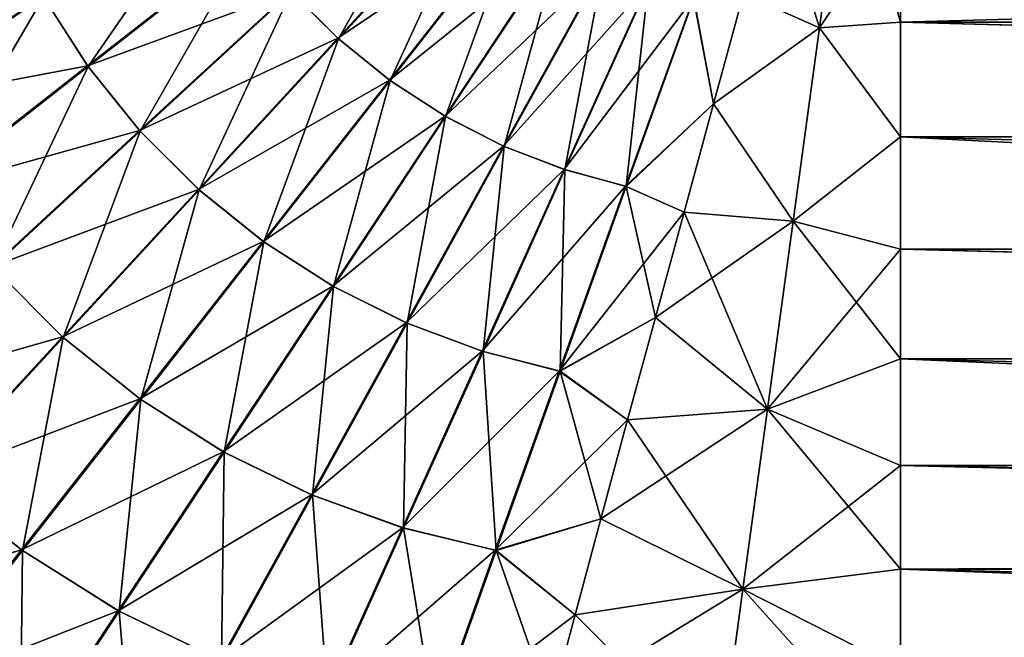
# Model space of a CAD drawing. Header units: metres. Extents: x -109 to 109, y -314 to 82.
# Tile 44 of 191: x -84.43 to -76.85, y -9.3 to -4.55. Entities that reach past the tile are written whole.
import ezdxf

# ---------------------------------------------------------------- set-up
doc = ezdxf.new("R2010")
doc.units = ezdxf.units.M
doc.layers.add('solid_504261_XXX', color=7, linetype='CONTINUOUS')

msp = doc.modelspace()

# ---------------------------------------------------------------- linework, layer by layer
at = {"layer": 'solid_504261_XXX'}
for points in [[(-78.855675, -4.348983, 200.45871), (-78.271118, -4.610775, 200.388977), (-78.064636, -3.089192, 200.753754)], [(-78.271118, -4.610775, 168.705032), (-78.618896, -3.48736, 168.424377), (-78.064636, -3.089192, 168.34024)], [(-78.271118, -4.610775, 168.705032), (-78.064636, -3.089192, 168.34024), (-77.647484, -4.567917, 168.691895)], [(-78.271118, -4.610775, 200.388977), (-77.647491, -3.671566, 200.633316), (-78.064636, -3.089192, 200.753754)], [(-78.064636, -3.089192, 168.34024), (-77.647491, -3.671566, 168.460678), (-77.647484, -4.567917, 168.691895)], [(-82.339195, -4.333252, 169.06929), (-81.162003, -3.246403, 168.615295), (-81.976563, -4.695465, 169.069321)], [(-81.162003, -3.246403, 168.615295), (-80.890778, -3.517326, 168.615311), (-81.976563, -4.695465, 169.069321)], [(-78.271118, -4.610775, 168.705032), (-78.855675, -4.348981, 168.6353), (-78.618896, -3.48736, 168.424377)], [(-84.24765, -4.373109, 169.684204), (-82.939476, -3.508008, 169.081299), (-83.903526, -4.909097, 169.672989)], [(-82.939476, -3.508008, 169.081299), (-82.661461, -3.935483, 169.073334), (-83.903526, -4.909097, 169.672989)], [(-81.980751, -4.691697, 200.024704), (-80.893906, -3.514502, 200.478699), (-82.342964, -4.329063, 200.024689)], [(-80.597198, -3.756548, 200.476227), (-80.893906, -3.514502, 200.478699), (-81.980751, -4.691697, 200.024704)], [(-81.976563, -4.695465, 169.069321), (-80.890778, -3.517326, 168.615311), (-81.578438, -5.017264, 169.07341)], [(-80.890778, -3.517326, 168.615311), (-80.593811, -3.759035, 168.617813), (-81.578438, -5.017264, 169.07341)], [(-78.271118, -4.610775, 200.388977), (-77.647484, -4.567917, 200.4021), (-77.647491, -3.671566, 200.633316)], [(-45.020168, -3.657384, 168.457458), (-45.020168, -5.42936, 168.965851), (-77.647491, -3.671566, 168.460678)], [(-45.020168, -5.42936, 168.965851), (-77.647484, -4.567917, 168.691895), (-77.647491, -3.671566, 168.460678)], [(-45.020168, -3.671571, 200.633316), (-77.647491, -3.671566, 200.633316), (-77.647484, -4.567917, 200.4021)], [(-45.020168, -4.56778, 200.40213), (-45.020168, -3.671571, 200.633316), (-77.647484, -4.567917, 200.4021)], [(-81.582985, -5.013961, 200.02066), (-80.597198, -3.756548, 200.476227), (-81.980751, -4.691697, 200.024704)], [(-80.27874, -3.966556, 200.471344), (-80.597198, -3.756548, 200.476227), (-81.582985, -5.013961, 200.02066)], [(-81.578438, -5.017264, 169.07341), (-80.593811, -3.759035, 168.617813), (-81.150665, -5.294774, 169.081406)], [(-80.593811, -3.759035, 168.617813), (-80.275139, -3.968675, 168.622726), (-81.150665, -5.294774, 169.081406)], [(-84.530014, -3.80716, 169.700699), (-84.24765, -4.373109, 169.684204), (-85.522385, -5.215862, 170.433411)], [(-83.907623, -4.903399, 199.420914), (-82.664764, -3.930936, 200.020599), (-84.251091, -4.367038, 199.409653)], [(-82.342964, -4.329063, 200.024689), (-82.664764, -3.930936, 200.020599), (-83.907623, -4.903399, 199.420914)], [(-83.903526, -4.909097, 169.672989), (-82.661461, -3.935483, 169.073334), (-83.502495, -5.407229, 169.667282)], [(-82.661461, -3.935483, 169.073334), (-82.339195, -4.333252, 169.06929), (-83.502495, -5.407229, 169.667282)], [(-81.15551, -5.291978, 200.012695), (-80.27874, -3.966556, 200.471344), (-81.582985, -5.013961, 200.02066)], [(-79.942589, -4.141705, 200.464142), (-80.27874, -3.966556, 200.471344), (-81.15551, -5.291978, 200.012695)], [(-81.150665, -5.294774, 169.081406), (-80.275139, -3.968675, 168.622726), (-80.699173, -5.524172, 169.093185)], [(-80.275139, -3.968675, 168.622726), (-79.938812, -4.143426, 168.629944), (-80.699173, -5.524172, 169.093185)], [(-80.704239, -5.521925, 200.000961), (-79.942589, -4.141705, 200.464142), (-81.15551, -5.291978, 200.012695)], [(-79.59465, -4.280374, 200.45488), (-79.942589, -4.141705, 200.464142), (-80.704239, -5.521925, 200.000961)], [(-80.699173, -5.524172, 169.093185), (-79.938812, -4.143426, 168.629944), (-80.231972, -5.703281, 169.108322)], [(-79.938812, -4.143426, 168.629944), (-79.590797, -4.281697, 168.639236), (-80.231972, -5.703281, 169.108322)], [(-80.237144, -5.701584, 199.985855), (-79.59465, -4.280374, 200.45488), (-80.704239, -5.521925, 200.000961)], [(-79.24324, -4.382398, 200.444046), (-79.59465, -4.280374, 200.45488), (-80.237144, -5.701584, 199.985855)], [(-80.231972, -5.703281, 169.108322), (-79.590797, -4.281697, 168.639236), (-79.759605, -5.832032, 169.126068)], [(-79.590797, -4.281697, 168.639236), (-79.239349, -4.383286, 168.650085), (-79.759605, -5.832032, 169.126068)], [(-85.526451, -5.208583, 198.660385), (-84.251091, -4.367038, 199.409653), (-85.857643, -4.529602, 198.639282)], [(-83.907623, -4.903399, 199.420914), (-84.251091, -4.367038, 199.409653), (-85.526451, -5.208583, 198.660385)], [(-85.522385, -5.215862, 170.433411), (-84.24765, -4.373109, 169.684204), (-85.114685, -5.858375, 170.419098)], [(-84.24765, -4.373109, 169.684204), (-83.903526, -4.909097, 169.672989), (-85.114685, -5.858375, 170.419098)], [(-83.507195, -5.401989, 199.426682), (-82.342964, -4.329063, 200.024689), (-83.907623, -4.903399, 199.420914)], [(-81.980751, -4.691697, 200.024704), (-82.342964, -4.329063, 200.024689), (-83.507195, -5.401989, 199.426682)], [(-83.502495, -5.407229, 169.667282), (-82.339195, -4.333252, 169.06929), (-83.049492, -5.859691, 169.667313)], [(-82.339195, -4.333252, 169.06929), (-81.976563, -4.695465, 169.069321), (-83.049492, -5.859691, 169.667313)], [(-79.764832, -5.830921, 199.96814), (-79.24324, -4.382398, 200.444046), (-80.237144, -5.701584, 199.985855)], [(-79.764832, -5.830921, 199.96814), (-79.087921, -5.19732, 200.202332), (-79.24324, -4.382398, 200.444046)], [(-79.087914, -5.19732, 168.891663), (-79.759605, -5.832032, 169.126068), (-79.239349, -4.383286, 168.650085)], [(-79.24324, -4.382398, 200.444046), (-79.087921, -5.19732, 200.202332), (-78.855675, -4.348983, 200.45871)], [(-78.855675, -4.348981, 168.6353), (-79.087914, -5.19732, 168.891663), (-79.239349, -4.383286, 168.650085)], [(-78.855675, -4.348983, 200.45871), (-79.087921, -5.19732, 200.202332), (-78.271118, -4.610775, 200.388977)], [(-78.271118, -4.610775, 168.705032), (-79.087914, -5.19732, 168.891663), (-78.855675, -4.348981, 168.6353)], [(-79.087921, -5.19732, 200.202332), (-78.474113, -6.100905, 199.878036), (-78.271118, -4.610775, 200.388977)], [(-78.474113, -6.100905, 169.215973), (-79.087914, -5.19732, 168.891663), (-78.271118, -4.610775, 168.705032)], [(-78.474113, -6.100905, 169.215973), (-78.271118, -4.610775, 168.705032), (-77.647491, -5.44984, 168.973007)], [(-78.474113, -6.100905, 199.878036), (-77.647491, -5.44984, 200.120987), (-78.271118, -4.610775, 200.388977)], [(-78.271118, -4.610775, 168.705032), (-77.647484, -4.567917, 168.691895), (-77.647491, -5.44984, 168.973007)], [(-78.271118, -4.610775, 200.388977), (-77.647491, -5.44984, 200.120987), (-77.647484, -4.567917, 200.4021)], [(-45.020168, -5.42936, 168.965851), (-77.647491, -5.44984, 168.973007), (-77.647484, -4.567917, 168.691895)], [(-45.020168, -5.449625, 200.121063), (-77.647484, -4.567917, 200.4021), (-77.647491, -5.44984, 200.120987)], [(-45.020168, -5.449625, 200.121063), (-45.020168, -4.56778, 200.40213), (-77.647484, -4.567917, 200.4021)], [(-83.054726, -5.854993, 199.426712), (-81.980751, -4.691697, 200.024704), (-83.507195, -5.401989, 199.426682)], [(-81.582985, -5.013961, 200.02066), (-81.980751, -4.691697, 200.024704), (-83.054726, -5.854993, 199.426712)], [(-83.049492, -5.859691, 169.667313), (-81.976563, -4.695465, 169.069321), (-82.550896, -6.260123, 169.67308)], [(-81.976563, -4.695465, 169.069321), (-81.578438, -5.017264, 169.07341), (-82.550896, -6.260123, 169.67308)], [(-85.119553, -5.851546, 198.674789), (-83.907623, -4.903399, 199.420914), (-85.526451, -5.208583, 198.660385)], [(-83.507195, -5.401989, 199.426682), (-83.907623, -4.903399, 199.420914), (-85.119553, -5.851546, 198.674789)], [(-85.114685, -5.858375, 170.419098), (-83.903526, -4.909097, 169.672989), (-84.637238, -6.454815, 170.411804)], [(-83.903526, -4.909097, 169.672989), (-83.502495, -5.407229, 169.667282), (-84.637238, -6.454815, 170.411804)], [(-82.556595, -6.256023, 199.421021), (-81.582985, -5.013961, 200.02066), (-83.054726, -5.854993, 199.426712)], [(-81.15551, -5.291978, 200.012695), (-81.582985, -5.013961, 200.02066), (-82.556595, -6.256023, 199.421021)], [(-82.550896, -6.260123, 169.67308), (-81.578438, -5.017264, 169.07341), (-82.014542, -6.603595, 169.684357)], [(-81.578438, -5.017264, 169.07341), (-81.150665, -5.294774, 169.081406), (-82.014542, -6.603595, 169.684357)], [(-79.764832, -5.830921, 199.96814), (-79.315018, -6.029602, 199.901138), (-79.087921, -5.19732, 200.202332)], [(-79.087914, -5.19732, 168.891663), (-79.315018, -6.029603, 169.192856), (-79.759605, -5.832032, 169.126068)], [(-78.474113, -6.100905, 169.215973), (-79.315018, -6.029603, 169.192856), (-79.087914, -5.19732, 168.891663)], [(-79.087921, -5.19732, 200.202332), (-79.315018, -6.029602, 199.901138), (-78.474113, -6.100905, 199.878036)], [(-82.020607, -6.600147, 199.409805), (-81.15551, -5.291978, 200.012695), (-82.556595, -6.256023, 199.421021)], [(-80.704239, -5.521925, 200.000961), (-81.15551, -5.291978, 200.012695), (-82.020607, -6.600147, 199.409805)], [(-82.014542, -6.603595, 169.684357), (-81.150665, -5.294774, 169.081406), (-81.448303, -6.885256, 169.700912)], [(-81.150665, -5.294774, 169.081406), (-80.699173, -5.524172, 169.093185), (-81.448303, -6.885256, 169.700912)], [(-84.642845, -6.448547, 198.682144), (-83.507195, -5.401989, 199.426682), (-85.119553, -5.851546, 198.674789)], [(-83.054726, -5.854993, 199.426712), (-83.507195, -5.401989, 199.426682), (-84.642845, -6.448547, 198.682144)], [(-84.637238, -6.454815, 170.411804), (-83.502495, -5.407229, 169.667282), (-84.096046, -6.995343, 170.41185)], [(-83.502495, -5.407229, 169.667282), (-83.049492, -5.859691, 169.667313), (-84.096046, -6.995343, 170.41185)], [(-78.474113, -6.100905, 169.215973), (-77.647491, -5.44984, 168.973007), (-77.647499, -6.314599, 169.303116)], [(-78.474113, -6.100905, 199.878036), (-77.647499, -6.314599, 199.790878), (-77.647491, -5.44984, 200.120987)], [(-45.020168, -7.132807, 169.668396), (-77.647499, -6.314599, 169.303116), (-77.647491, -5.44984, 168.973007)], [(-45.020168, -6.314313, 199.791), (-77.647491, -5.44984, 200.120987), (-77.647499, -6.314599, 199.790878)], [(-45.020168, -5.42936, 168.965851), (-45.020168, -7.132807, 169.668396), (-77.647491, -5.44984, 168.973007)], [(-45.020168, -6.314313, 199.791), (-45.020168, -5.449625, 200.121063), (-77.647491, -5.44984, 200.120987)], [(-81.454659, -6.882512, 199.393295), (-80.704239, -5.521925, 200.000961), (-82.020607, -6.600147, 199.409805)], [(-80.237144, -5.701584, 199.985855), (-80.704239, -5.521925, 200.000961), (-81.454659, -6.882512, 199.393295)], [(-81.448303, -6.885256, 169.700912), (-80.699173, -5.524172, 169.093185), (-80.862267, -7.102329, 169.722198)], [(-80.699173, -5.524172, 169.093185), (-80.231972, -5.703281, 169.108322), (-80.862267, -7.102329, 169.722198)], [(-80.868767, -7.100291, 199.372055), (-80.237144, -5.701584, 199.985855), (-81.454659, -6.882512, 199.393295)], [(-79.764832, -5.830921, 199.96814), (-80.237144, -5.701584, 199.985855), (-80.868767, -7.100291, 199.372055)], [(-80.862267, -7.102329, 169.722198), (-80.231972, -5.703281, 169.108322), (-80.269043, -7.254932, 169.747192)], [(-80.231972, -5.703281, 169.108322), (-79.759605, -5.832032, 169.126068), (-80.269043, -7.254932, 169.747192)], [(-80.275604, -7.253635, 199.347107), (-79.764832, -5.830921, 199.96814), (-80.868767, -7.100291, 199.372055)], [(-80.275604, -7.253635, 199.347107), (-79.315018, -6.029602, 199.901138), (-79.764832, -5.830921, 199.96814)], [(-79.535767, -6.840981, 169.536819), (-80.269043, -7.254932, 169.747192), (-79.759605, -5.832032, 169.126068)], [(-79.315018, -6.029603, 169.192856), (-79.535767, -6.840981, 169.536819), (-79.759605, -5.832032, 169.126068)], [(-84.102318, -6.989739, 198.68219), (-83.054726, -5.854993, 199.426712), (-84.642845, -6.448547, 198.682144)], [(-82.556595, -6.256023, 199.421021), (-83.054726, -5.854993, 199.426712), (-84.102318, -6.989739, 198.68219)], [(-84.096046, -6.995343, 170.41185), (-83.049492, -5.859691, 169.667313), (-83.499046, -7.472054, 170.41922)], [(-83.049492, -5.859691, 169.667313), (-82.550896, -6.260123, 169.67308), (-83.499046, -7.472054, 170.41922)], [(-80.275604, -7.253635, 199.347107), (-79.535767, -6.840976, 199.557175), (-79.315018, -6.029602, 199.901138)], [(-79.315018, -6.029602, 199.901138), (-79.535767, -6.840976, 199.557175), (-78.474113, -6.100905, 199.878036)], [(-78.671661, -7.546999, 169.873581), (-79.535767, -6.840981, 169.536819), (-79.315018, -6.029603, 169.192856)], [(-78.671661, -7.546999, 169.873581), (-79.315018, -6.029603, 169.192856), (-78.474113, -6.100905, 169.215973)], [(-79.535767, -6.840976, 199.557175), (-78.671661, -7.546999, 199.220413), (-78.474113, -6.100905, 199.878036)], [(-78.671661, -7.546999, 169.873581), (-78.474113, -6.100905, 169.215973), (-77.647507, -7.159483, 169.681213)], [(-78.671661, -7.546999, 199.220413), (-77.647499, -6.314599, 199.790878), (-78.474113, -6.100905, 199.878036)], [(-78.474113, -6.100905, 169.215973), (-77.647499, -6.314599, 169.303116), (-77.647507, -7.159483, 169.681213)], [(-83.505875, -7.467185, 198.674911), (-82.556595, -6.256023, 199.421021), (-84.102318, -6.989739, 198.68219)], [(-82.020607, -6.600147, 199.409805), (-82.556595, -6.256023, 199.421021), (-83.505875, -7.467185, 198.674911)], [(-83.499046, -7.472054, 170.41922), (-82.550896, -6.260123, 169.67308), (-82.856079, -7.878953, 170.433609)], [(-82.550896, -6.260123, 169.67308), (-82.014542, -6.603595, 169.684357), (-82.856079, -7.878953, 170.433609)], [(-78.671661, -7.546999, 199.220413), (-77.647507, -7.159483, 199.412796), (-77.647499, -6.314599, 199.790878)], [(-45.020168, -7.132807, 169.668396), (-77.647507, -7.159483, 169.681213), (-77.647499, -6.314599, 169.303116)], [(-45.020168, -7.15912, 199.412964), (-77.647499, -6.314599, 199.790878), (-77.647507, -7.159483, 199.412796)], [(-45.020168, -7.15912, 199.412964), (-45.020168, -6.314313, 199.791), (-77.647499, -6.314599, 199.790878)], [(-84.102318, -6.989739, 198.68219), (-84.642845, -6.448547, 198.682144), (-85.734238, -7.454265, 197.789795)], [(-84.637238, -6.454815, 170.411804), (-84.096046, -6.995343, 170.41185), (-85.101768, -8.086735, 171.304214)], [(-82.863365, -7.874882, 198.660583), (-82.020607, -6.600147, 199.409805), (-83.505875, -7.467185, 198.674911)], [(-81.454659, -6.882512, 199.393295), (-82.020607, -6.600147, 199.409805), (-82.863365, -7.874882, 198.660583)], [(-82.856079, -7.878953, 170.433609), (-82.014542, -6.603595, 169.684357), (-82.177101, -8.210143, 170.454712)], [(-82.014542, -6.603595, 169.684357), (-81.448303, -6.885256, 169.700912), (-82.177101, -8.210143, 170.454712)], [(-82.184723, -8.206934, 198.639542), (-81.454659, -6.882512, 199.393295), (-82.863365, -7.874882, 198.660583)], [(-80.868767, -7.100291, 199.372055), (-81.454659, -6.882512, 199.393295), (-82.184723, -8.206934, 198.639542)], [(-82.177101, -8.210143, 170.454712), (-81.448303, -6.885256, 169.700912), (-81.474144, -8.462241, 170.481857)], [(-81.448303, -6.885256, 169.700912), (-80.862267, -7.102329, 169.722198), (-81.474144, -8.462241, 170.481857)], [(-80.275604, -7.253635, 199.347107), (-79.749641, -7.629622, 199.172165), (-79.535767, -6.840976, 199.557175)], [(-79.535767, -6.840981, 169.536819), (-79.749641, -7.62963, 169.921829), (-80.269043, -7.254932, 169.747192)], [(-79.535767, -6.840976, 199.557175), (-79.749641, -7.629622, 199.172165), (-78.671661, -7.546999, 199.220413)], [(-78.671661, -7.546999, 169.873581), (-79.749641, -7.62963, 169.921829), (-79.535767, -6.840981, 169.536819)], [(-85.109024, -8.080262, 197.789841), (-84.102318, -6.989739, 198.68219), (-85.734238, -7.454265, 197.789795)], [(-83.505875, -7.467185, 198.674911), (-84.102318, -6.989739, 198.68219), (-85.109024, -8.080262, 197.789841)], [(-85.101768, -8.086735, 171.304214), (-84.096046, -6.995343, 170.41185), (-84.409821, -8.636437, 171.312958)], [(-84.096046, -6.995343, 170.41185), (-83.499046, -7.472054, 170.41922), (-84.409821, -8.636437, 171.312958)], [(-81.481949, -8.459897, 198.612473), (-80.868767, -7.100291, 199.372055), (-82.184723, -8.206934, 198.639542)], [(-80.275604, -7.253635, 199.347107), (-80.868767, -7.100291, 199.372055), (-81.481949, -8.459897, 198.612473)], [(-81.474144, -8.462241, 170.481857), (-80.862267, -7.102329, 169.722198), (-80.761711, -8.635578, 170.513733)], [(-80.862267, -7.102329, 169.722198), (-80.269043, -7.254932, 169.747192), (-80.761711, -8.635578, 170.513733)], [(-78.671661, -7.546999, 169.873581), (-77.647507, -7.159483, 169.681213), (-77.647514, -7.981873, 170.106094)], [(-78.671661, -7.546999, 199.220413), (-77.647514, -7.981873, 198.9879), (-77.647507, -7.159483, 199.412796)], [(-45.019787, -8.591421, 170.46022), (-77.647514, -7.981873, 170.106094), (-77.647507, -7.159483, 169.681213)], [(-45.020168, -7.981401, 198.988159), (-77.647507, -7.159483, 199.412796), (-77.647514, -7.981873, 198.9879)], [(-45.020168, -7.132807, 169.668396), (-45.019787, -8.591421, 170.46022), (-77.647507, -7.159483, 169.681213)], [(-45.020168, -7.981401, 198.988159), (-45.020168, -7.15912, 199.412964), (-77.647507, -7.159483, 199.412796)], [(-80.769585, -8.63413, 198.580643), (-80.275604, -7.253635, 199.347107), (-81.481949, -8.459897, 198.612473)], [(-80.769585, -8.63413, 198.580643), (-79.749641, -7.629622, 199.172165), (-80.275604, -7.253635, 199.347107)], [(-79.955894, -8.392918, 170.345718), (-80.761711, -8.635578, 170.513733), (-80.269043, -7.254932, 169.747192)], [(-79.749641, -7.62963, 169.921829), (-79.955894, -8.392918, 170.345718), (-80.269043, -7.254932, 169.747192)], [(-84.41774, -8.630833, 197.781189), (-83.505875, -7.467185, 198.674911), (-85.109024, -8.080262, 197.789841)], [(-82.863365, -7.874882, 198.660583), (-83.505875, -7.467185, 198.674911), (-84.41774, -8.630833, 197.781189)], [(-84.409821, -8.636437, 171.312958), (-83.499046, -7.472054, 170.41922), (-83.663803, -9.103575, 171.330017)], [(-83.499046, -7.472054, 170.41922), (-82.856079, -7.878953, 170.433609), (-83.663803, -9.103575, 171.330017)], [(-79.955894, -8.392906, 198.74826), (-78.861252, -8.934422, 198.41983), (-78.671661, -7.546999, 199.220413)], [(-79.749641, -7.629622, 199.172165), (-79.955894, -8.392906, 198.74826), (-78.671661, -7.546999, 199.220413)], [(-78.861252, -8.934422, 170.674179), (-79.749641, -7.62963, 169.921829), (-78.671661, -7.546999, 169.873581)], [(-78.861252, -8.934422, 170.674179), (-78.671661, -7.546999, 169.873581), (-77.647514, -8.779146, 170.576431)], [(-78.861252, -8.934422, 198.41983), (-77.647514, -7.981873, 198.9879), (-78.671661, -7.546999, 199.220413)], [(-78.671661, -7.546999, 169.873581), (-77.647514, -7.981873, 170.106094), (-77.647514, -8.779146, 170.576431)], [(-80.769585, -8.63413, 198.580643), (-79.955894, -8.392906, 198.74826), (-79.749641, -7.629622, 199.172165)], [(-78.861252, -8.934422, 170.674179), (-79.955894, -8.392918, 170.345718), (-79.749641, -7.62963, 169.921829)], [(-83.672249, -9.098915, 197.764206), (-82.863365, -7.874882, 198.660583), (-84.41774, -8.630833, 197.781189)], [(-82.184723, -8.206934, 198.639542), (-82.863365, -7.874882, 198.660583), (-83.672249, -9.098915, 197.764206)], [(-83.663803, -9.103575, 171.330017), (-82.856079, -7.878953, 170.433609), (-82.875694, -9.481221, 171.354996)], [(-82.856079, -7.878953, 170.433609), (-82.177101, -8.210143, 170.454712), (-82.875694, -9.481221, 171.354996)], [(-78.861252, -8.934422, 198.41983), (-77.647514, -8.779146, 198.517563), (-77.647514, -7.981873, 198.9879)], [(-45.020168, -8.778564, 198.517929), (-45.020168, -7.981401, 198.988159), (-77.647514, -7.981873, 198.9879)], [(-45.019787, -8.591421, 170.46022), (-77.647514, -8.779146, 170.576431), (-77.647514, -7.981873, 170.106094)], [(-45.020168, -8.778564, 198.517929), (-77.647514, -7.981873, 198.9879), (-77.647514, -8.779146, 198.517563)], [(-84.41774, -8.630833, 197.781189), (-85.109024, -8.080262, 197.789841), (-86.060364, -9.110888, 196.748352)], [(-85.101768, -8.086735, 171.304214), (-84.409821, -8.636437, 171.312958), (-85.270172, -9.736649, 172.355438)], [(-82.884537, -9.477579, 197.739319), (-82.184723, -8.206934, 198.639542), (-83.672249, -9.098915, 197.764206)], [(-81.481949, -8.459897, 198.612473), (-82.184723, -8.206934, 198.639542), (-82.884537, -9.477579, 197.739319)], [(-82.875694, -9.481221, 171.354996), (-82.177101, -8.210143, 170.454712), (-82.05941, -9.765367, 171.3871)], [(-82.177101, -8.210143, 170.454712), (-81.474144, -8.462241, 170.481857), (-82.05941, -9.765367, 171.3871)], [(-80.769585, -8.63413, 198.580643), (-80.154297, -9.130116, 198.286575), (-79.955894, -8.392906, 198.74826)], [(-79.955894, -8.392918, 170.345718), (-80.154297, -9.130128, 170.807419), (-80.761711, -8.635578, 170.513733)], [(-79.955894, -8.392906, 198.74826), (-80.154297, -9.130116, 198.286575), (-78.861252, -8.934422, 198.41983)], [(-78.861252, -8.934422, 170.674179), (-80.154297, -9.130128, 170.807419), (-79.955894, -8.392918, 170.345718)], [(-82.068466, -9.762748, 197.707291), (-81.481949, -8.459897, 198.612473), (-82.884537, -9.477579, 197.739319)], [(-80.769585, -8.63413, 198.580643), (-81.481949, -8.459897, 198.612473), (-82.068466, -9.762748, 197.707291)], [(-82.05941, -9.765367, 171.3871), (-81.474144, -8.462241, 170.481857), (-81.231094, -9.956519, 171.42482)], [(-81.474144, -8.462241, 170.481857), (-80.761711, -8.635578, 170.513733), (-81.231094, -9.956519, 171.42482)], [(-85.279129, -9.730353, 196.738708), (-84.41774, -8.630833, 197.781189), (-86.060364, -9.110888, 196.748352)], [(-83.672249, -9.098915, 197.764206), (-84.41774, -8.630833, 197.781189), (-85.279129, -9.730353, 196.738708)], [(-85.270172, -9.736649, 172.355438), (-84.409821, -8.636437, 171.312958), (-84.426201, -10.26019, 172.37442)], [(-84.409821, -8.636437, 171.312958), (-83.663803, -9.103575, 171.330017), (-84.426201, -10.26019, 172.37442)], [(-81.24025, -9.954951, 197.669632), (-80.769585, -8.63413, 198.580643), (-82.068466, -9.762748, 197.707291)], [(-81.24025, -9.954951, 197.669632), (-80.154297, -9.130116, 198.286575), (-80.769585, -8.63413, 198.580643)], [(-80.34433, -9.839478, 171.305405), (-81.231094, -9.956519, 171.42482), (-80.761711, -8.635578, 170.513733)], [(-80.154297, -9.130128, 170.807419), (-80.34433, -9.839478, 171.305405), (-80.761711, -8.635578, 170.513733)], [(-45.019787, -8.591421, 170.46022), (-45.020378, -9.967021, 171.397537), (-77.647514, -8.779146, 170.576431)], [(-78.861252, -8.934422, 170.674179), (-77.647514, -8.779146, 170.576431), (-77.647514, -9.548761, 171.090729)], [(-78.861252, -8.934422, 198.41983), (-77.647514, -9.548761, 198.003265), (-77.647514, -8.779146, 198.517563)], [(-45.020168, -9.548099, 198.003738), (-45.020168, -8.778564, 198.517929), (-77.647514, -8.779146, 198.517563)], [(-45.020378, -9.967021, 171.397537), (-77.647514, -9.548761, 171.090729), (-77.647514, -8.779146, 170.576431)], [(-45.020168, -9.548099, 198.003738), (-77.647514, -8.779146, 198.517563), (-77.647514, -9.548761, 198.003265)], [(-80.34433, -9.839469, 197.788589), (-79.040222, -10.24803, 197.481033), (-78.861252, -8.934422, 198.41983)], [(-80.154297, -9.130116, 198.286575), (-80.34433, -9.839469, 197.788589), (-78.861252, -8.934422, 198.41983)], [(-79.040222, -10.24803, 171.612961), (-80.154297, -9.130128, 170.807419), (-78.861252, -8.934422, 170.674179)], [(-79.040222, -10.24803, 171.612961), (-78.861252, -8.934422, 170.674179), (-77.647507, -10.28827, 171.647324)], [(-79.040222, -10.24803, 197.481033), (-77.647514, -9.548761, 198.003265), (-78.861252, -8.934422, 198.41983)], [(-78.861252, -8.934422, 170.674179), (-77.647514, -9.548761, 171.090729), (-77.647507, -10.28827, 171.647324)], [(-84.43576, -10.254981, 196.719833), (-83.672249, -9.098915, 197.764206), (-85.279129, -9.730353, 196.738708)], [(-82.884537, -9.477579, 197.739319), (-83.672249, -9.098915, 197.764206), (-84.43576, -10.254981, 196.719833)], [(-84.426201, -10.26019, 172.37442), (-83.663803, -9.103575, 171.330017), (-83.53421, -10.680877, 172.402161)], [(-83.663803, -9.103575, 171.330017), (-82.875694, -9.481221, 171.354996), (-83.53421, -10.680877, 172.402161)], [(-81.24025, -9.954951, 197.669632), (-80.34433, -9.839469, 197.788589), (-80.154297, -9.130116, 198.286575)], [(-79.040222, -10.24803, 171.612961), (-80.34433, -9.839478, 171.305405), (-80.154297, -9.130128, 170.807419)]]:
    msp.add_3dface(points, dxfattribs=at)

doc.saveas('drawing.dxf')
